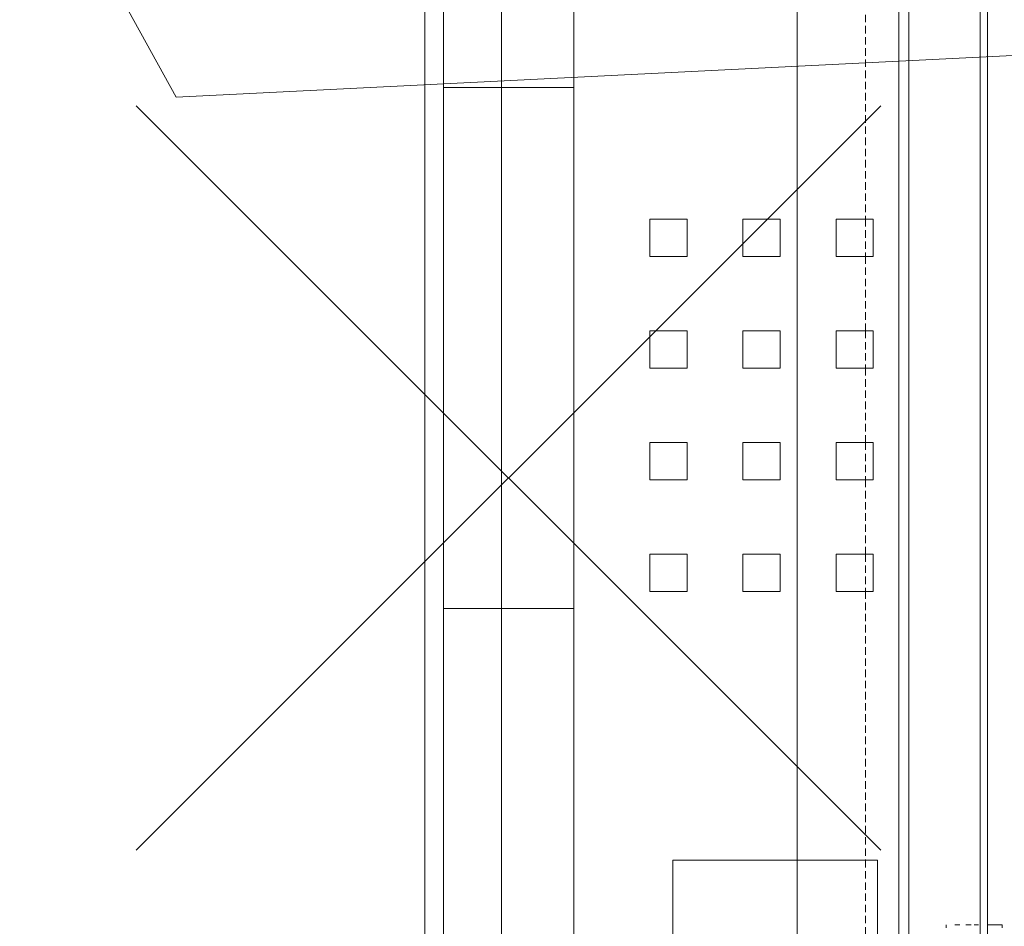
# Model space of a CAD drawing. Header units: millimetres. Extents: x -80560 to 110805, y -11020 to 52719.
# Tile 59 of 145: x 50421 to 50685, y 21262 to 21506. Entities that reach past the tile are written whole.
import ezdxf

# ---------------------------------------------------------------- set-up
doc = ezdxf.new("R2010")
doc.units = ezdxf.units.MM
doc.linetypes.add('DASHED2', pattern=[6, 4, -2])
doc.linetypes.add('DASHED2-1', pattern=[3, 2, -1])
for name, color, linetype, lineweight in [('A-ANNO-NOTE', 131, 'Continuous', 18), ('A-AREA', 32, 'DASHED2', 18), ('A-AREA-IDEN', 2, 'Continuous', 9), ('I-FURN', 30, 'Continuous', 18)]:
    doc.layers.add(name, color=color, linetype=linetype, lineweight=lineweight)

# ---------------------------------------------------------------- blocks, each defined once
blk = doc.blocks.new('82_kopieerapparaat_Sharp - std-31613085-DO_03 derde verdieping')
at = {"layer": 'I-FURN'}
for p, q in [((-329.49, -200), (318.74, -200)), ((243.12, -200), (-231.88, -200)), ((-100, -205), (-329.49, -205)), ((-231.88, -205), (243.12, -205)), ((40, -205), (-100, -205)), ((-100, -240), (-100, -205)), ((319.25, -205), (40, -205)), ((40, -205), (40, -240)), ((-247.02, -220.58), (260.21, -220.58)), ((260.21, -220.58), (-247.02, -220.58)), ((-329.49, -240), (-100, -240)), ((243.12, -240), (-231.88, -240)), ((-100, -240), (40, -240)), ((40, -240), (319.25, -240)), ((-85.4, -260.42), (-95.4, -260.42)), ((-95.4, -260.42), (-95.4, -270.42)), ((-95.4, -270.42), (-95.4, -260.42)), ((-95.4, -260.42), (-85.4, -260.42)), ((-85.4, -270.42), (-85.4, -260.42)), ((-85.4, -260.42), (-85.4, -270.42)), ((-55.4, -260.42), (-65.4, -260.42)), ((-65.4, -260.42), (-65.4, -270.42)), ((-65.4, -270.42), (-65.4, -260.42)), ((-65.4, -260.42), (-55.4, -260.42)), ((-55.4, -270.42), (-55.4, -260.42)), ((-55.4, -260.42), (-55.4, -270.42)), ((-25.4, -260.42), (-35.4, -260.42)), ((-35.4, -260.42), (-35.4, -270.42)), ((-35.4, -270.42), (-35.4, -260.42)), ((-35.4, -260.42), (-25.4, -260.42)), ((-25.4, -270.42), (-25.4, -260.42)), ((-25.4, -260.42), (-25.4, -270.42)), ((4.6, -260.42), (-5.4, -260.42)), ((-5.4, -260.42), (-5.4, -270.42)), ((-5.4, -270.42), (-5.4, -260.42)), ((-5.4, -260.42), (4.6, -260.42)), ((4.6, -270.42), (4.6, -260.42)), ((4.6, -260.42), (4.6, -270.42)), ((-167.54, -266.57), (-272.54, -266.57)), ((-272.54, -266.57), (-167.54, -266.57)), ((-167.54, -321.57), (-167.54, -266.57)), ((-167.54, -266.57), (-167.54, -321.57)), ((-95.4, -270.42), (-85.4, -270.42)), ((-85.4, -270.42), (-95.4, -270.42)), ((-65.4, -270.42), (-55.4, -270.42)), ((-55.4, -270.42), (-65.4, -270.42)), ((-35.4, -270.42), (-25.4, -270.42)), ((-25.4, -270.42), (-35.4, -270.42)), ((-5.4, -270.42), (4.6, -270.42)), ((4.6, -270.42), (-5.4, -270.42)), ((-85.4, -285.42), (-95.4, -285.42)), ((-95.4, -285.42), (-95.4, -295.42)), ((-95.4, -295.42), (-95.4, -285.42)), ((-95.4, -285.42), (-85.4, -285.42)), ((-85.4, -295.42), (-85.4, -285.42)), ((-85.4, -285.42), (-85.4, -295.42)), ((-55.4, -285.42), (-65.4, -285.42)), ((-65.4, -285.42), (-65.4, -295.42)), ((-65.4, -295.42), (-65.4, -285.42)), ((-65.4, -285.42), (-55.4, -285.42)), ((-55.4, -295.42), (-55.4, -285.42)), ((-55.4, -285.42), (-55.4, -295.42)), ((-25.4, -285.42), (-35.4, -285.42)), ((-35.4, -285.42), (-35.4, -295.42)), ((-35.4, -295.42), (-35.4, -285.42)), ((-35.4, -285.42), (-25.4, -285.42)), ((-25.4, -295.42), (-25.4, -285.42)), ((-25.4, -285.42), (-25.4, -295.42)), ((4.6, -285.42), (-5.4, -285.42)), ((-5.4, -285.42), (-5.4, -295.42)), ((-5.4, -295.42), (-5.4, -285.42)), ((-5.4, -285.42), (4.6, -285.42)), ((4.6, -295.42), (4.6, -285.42)), ((4.6, -285.42), (4.6, -295.42)), ((-95.4, -295.42), (-85.4, -295.42)), ((-85.4, -295.42), (-95.4, -295.42)), ((-65.4, -295.42), (-55.4, -295.42)), ((-55.4, -295.42), (-65.4, -295.42)), ((-35.4, -295.42), (-25.4, -295.42)), ((-25.4, -295.42), (-35.4, -295.42)), ((-5.4, -295.42), (4.6, -295.42)), ((4.6, -295.42), (-5.4, -295.42)), ((-167.54, -300), (-272.54, -300)), ((-272.54, -300), (-167.54, -300)), ((-167.54, -300), (-272.54, -300)), ((-272.54, -300), (-167.54, -300)), ((-167.54, -300), (-272.54, -300)), ((-272.54, -300), (-167.54, -300)), ((-167.54, -300), (-272.54, -300)), ((-272.54, -300), (-167.54, -300)), ((-272.54, -300), (-167.54, -300)), ((-167.54, -300), (-272.54, -300)), ((-272.54, -300), (-167.54, -300)), ((-167.54, -300), (-272.54, -300)), ((104.5, -300), (-167.54, -300)), ((-167.54, -300), (104.5, -300)), ((104.5, -300), (-167.54, -300)), ((-167.54, -300), (104.5, -300)), ((104.5, -300), (-167.54, -300)), ((-167.54, -300), (104.5, -300)), ((104.5, -300), (-167.54, -300)), ((-167.54, -300), (104.5, -300)), ((-167.54, -300), (104.5, -300)), ((104.5, -300), (-167.54, -300)), ((-167.54, -300), (104.5, -300)), ((104.5, -300), (-167.54, -300)), ((-85.4, -310.42), (-95.4, -310.42)), ((-95.4, -310.42), (-95.4, -320.42)), ((-95.4, -320.42), (-95.4, -310.42)), ((-95.4, -310.42), (-85.4, -310.42)), ((-85.4, -320.42), (-85.4, -310.42)), ((-85.4, -310.42), (-85.4, -320.42)), ((-55.4, -310.42), (-65.4, -310.42)), ((-65.4, -310.42), (-65.4, -320.42)), ((-65.4, -320.42), (-65.4, -310.42)), ((-65.4, -310.42), (-55.4, -310.42)), ((-55.4, -320.42), (-55.4, -310.42)), ((-55.4, -310.42), (-55.4, -320.42)), ((-25.4, -310.42), (-35.4, -310.42)), ((-35.4, -310.42), (-35.4, -320.42)), ((-35.4, -320.42), (-35.4, -310.42)), ((-35.4, -310.42), (-25.4, -310.42)), ((-25.4, -320.42), (-25.4, -310.42)), ((-25.4, -310.42), (-25.4, -320.42)), ((4.6, -310.42), (-5.4, -310.42)), ((-5.4, -310.42), (-5.4, -320.42)), ((-5.4, -320.42), (-5.4, -310.42)), ((-5.4, -310.42), (4.6, -310.42)), ((4.6, -320.42), (4.6, -310.42)), ((4.6, -310.42), (4.6, -320.42)), ((-272.54, -321.57), (-167.54, -321.57)), ((-167.54, -321.57), (-272.54, -321.57)), ((-95.4, -320.42), (-85.4, -320.42)), ((-85.4, -320.42), (-95.4, -320.42)), ((-65.4, -320.42), (-55.4, -320.42)), ((-55.4, -320.42), (-65.4, -320.42)), ((-35.4, -320.42), (-25.4, -320.42)), ((-25.4, -320.42), (-35.4, -320.42)), ((-5.4, -320.42), (4.6, -320.42)), ((4.6, -320.42), (-5.4, -320.42)), ((109.9, -327.27), (-240.1, -327.27)), ((-240.1, -327.27), (109.9, -327.27)), ((109.9, -327.27), (-240.1, -327.27)), ((-240.1, -327.27), (109.9, -327.27)), ((109.9, -327.27), (-240.1, -327.27)), ((-240.1, -327.27), (109.9, -327.27)), ((175, -330), (-330, -330)), ((175, -330), (-330, -330)), ((-185.71, -340), (-184.98, -340)), ((-184.98, -342.34), (-184.98, -343.63)), ((-184.98, -345.28), (-184.98, -346.74)), ((-184.98, -347.47), (-184.98, -348.64)), ((-330, -349.15), (330, -349.15)), ((-330, -349.15), (330, -349.15)), ((-330, -351.13), (175, -351.13)), ((-184.98, -350.98), (-184.98, -355)), ((-184.98, -351.13), (109.9, -351.13)), ((109.9, -351.13), (-184.98, -351.13)), ((-184.98, -351.13), (150, -351.13)), ((109.9, -351.13), (-184.98, -351.13)), ((-184.98, -351.13), (109.9, -351.13)), ((109.9, -351.13), (-184.98, -351.13)), ((-184.98, -351.13), (109.9, -351.13)), ((109.9, -351.13), (-184.98, -351.13)), ((-184.98, -351.13), (109.9, -351.13)), ((109.9, -351.13), (-184.98, -351.13)), ((-184.98, -351.13), (109.9, -351.13)), ((109.9, -351.13), (-184.98, -351.13)), ((-184.98, -351.13), (109.9, -351.13)), ((109.9, -351.13), (-184.98, -351.13)), ((175, -351.13), (-184.98, -351.13)), ((-184.98, -355), (-185.71, -355))]:
    blk.add_line(p, q, dxfattribs=at)

msp = doc.modelspace()

# ---------------------------------------------------------------- linework, layer by layer
at = {"layer": 'A-ANNO-NOTE', "lineweight": 9}
for p, q in [((50652.32, 21482.5), (50452.32, 21282.5)), ((50652.32, 21282.5), (50452.32, 21482.5))]:
    msp.add_line(p, q, dxfattribs=at)
at = {"layer": 'A-AREA', "linetype": 'DASHED2-1'}
for p, q in [((50648.16, 21551.93), (50648.16, 21452.03)), ((50648.16, 21452.03), (50648.16, 21442.03)), ((50648.16, 21442.03), (50648.16, 21422.03)), ((50648.16, 21422.03), (50648.16, 21412.03)), ((50648.16, 21412.03), (50648.16, 21392.03)), ((50648.16, 21392.03), (50648.16, 21382.03)), ((50648.16, 21382.03), (50648.16, 21362.03)), ((50648.16, 21362.03), (50648.16, 21352.03)), ((50648.16, 21352.03), (50648.16, 21279.89)), ((50648.16, 21279.89), (50648.16, 21174.89))]:
    msp.add_line(p, q, dxfattribs=at)
at = {"layer": 'A-AREA-IDEN'}
for p, q in [((50260.26, 21852.78), (50463.12, 21484.76)), ((50463.12, 21484.76), (50852.66, 21504.18))]:
    msp.add_line(p, q, dxfattribs=at)

# ---------------------------------------------------------------- block references
at = {"layer": 'I-FURN', "rotation": 89.99999999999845}
msp.add_blockref('82_kopieerapparaat_Sharp - std-31613085-DO_03 derde verdieping', (50329.85, 21447.43), dxfattribs=at)

doc.saveas('drawing.dxf')
